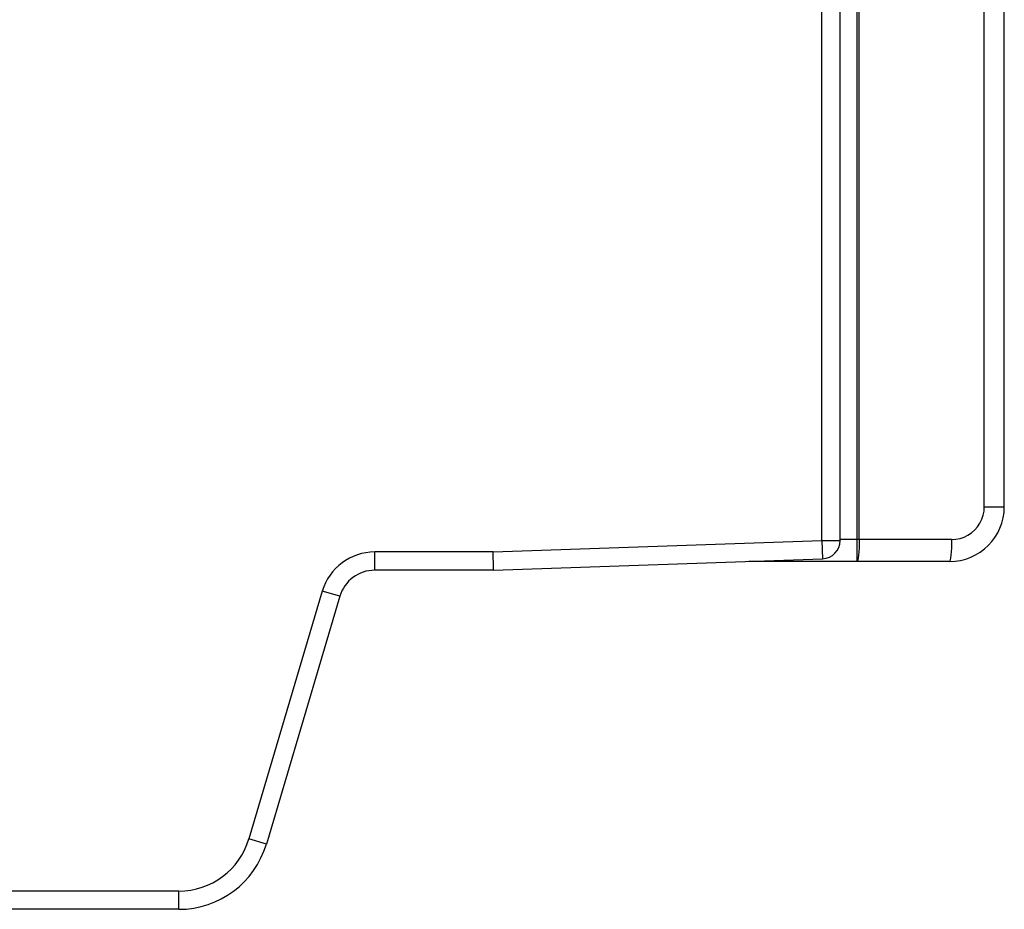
# Model space of a CAD drawing. Header units: millimetres. Extents: x -728 to -141, y -62 to 525.
# Tile 106 of 186: x -269 to -215, y 162 to 211. Entities that reach past the tile are written whole.
import ezdxf

# ---------------------------------------------------------------- set-up
doc = ezdxf.new("R2010")
doc.units = ezdxf.units.MM
doc.header["$LTSCALE"] = 23.1
doc.layers.add('R912005502_AM_0', color=7, linetype='CONTINUOUS')

msp = doc.modelspace()

# ---------------------------------------------------------------- linework, layer by layer
at = {"layer": 'R912005502_AM_0', "color": 7}
for p, q in [((-224.789, 181.941), (-224.789, 305.712)), ((-223.789, 181.941), (-223.789, 305.912)), ((-222.883, 229.457), (-222.876, 181.992)), ((-222.745, 181.992), (-222.745, 229.456)), ((-215.884, 183.792), (-215.884, 225.271)), ((-214.789, 183.792), (-214.789, 225.271)), ((-215.884, 183.792), (-214.789, 183.792)), ((-242.806, 181.312), (-224.789, 181.941)), ((-224.789, 181.941), (-223.789, 181.941)), ((-224.789, 181.941), (-224.754, 180.942)), ((-217.684, 181.992), (-223.789, 181.992)), ((-242.806, 181.312), (-249.295, 181.312)), ((-249.295, 180.312), (-249.295, 181.312)), ((-242.79, 180.388), (-242.806, 181.312)), ((-242.789, 180.312), (-224.754, 180.942)), ((-242.789, 180.312), (-249.295, 180.312)), ((-242.789, 180.312), (-242.79, 180.388)), ((-217.789, 180.792), (-228.789, 180.792)), ((-252.172, 179.164), (-256.197, 165.576)), ((-251.213, 178.88), (-255.238, 165.292)), ((-251.213, 178.88), (-252.172, 179.164)), ((-255.238, 165.292), (-256.197, 165.576)), ((-260.032, 162.712), (-320.789, 162.712)), ((-260.032, 161.712), (-260.032, 162.712)), ((-260.032, 161.712), (-320.789, 161.712))]:
    msp.add_line(p, q, dxfattribs=at)
for points in [[(-217.684, 181.992), (-217.444, 182.008), (-217.214, 182.054), (-216.992, 182.13), (-216.782, 182.234), (-216.586, 182.365), (-216.41, 182.521), (-216.255, 182.698), (-216.124, 182.893), (-216.021, 183.104), (-215.945, 183.326), (-215.9, 183.555), (-215.884, 183.792)], [(-222.876, 181.992), (-222.876, 181.758), (-222.874, 181.532), (-222.873, 181.325), (-222.87, 181.143), (-222.868, 180.994), (-222.865, 180.883), (-222.863, 180.792)], [(-222.745, 181.992), (-222.747, 181.758), (-222.753, 181.533), (-222.763, 181.325), (-222.776, 181.143), (-222.792, 180.994), (-222.81, 180.883), (-222.829, 180.815), (-222.85, 180.792)], [(-217.684, 181.992), (-217.686, 181.758), (-217.692, 181.533), (-217.702, 181.325), (-217.715, 181.143), (-217.731, 180.994), (-217.749, 180.883), (-217.768, 180.815), (-217.789, 180.792)]]:
    msp.add_lwpolyline(points, dxfattribs=at)
for centre, radius, start, end in [((-217.789, 183.792), 3, 270, 360), ((-224.789, 181.941), 1, 272, 360), ((-249.295, 178.312), 3, 90, 163.5), ((-249.295, 178.312), 2, 90, 163.5), ((-260.032, 166.712), 4, 270, 343.5), ((-260.032, 166.712), 5, 270, 343.5)]:
    msp.add_arc(centre, radius, start, end, dxfattribs=at)

doc.saveas('drawing.dxf')
